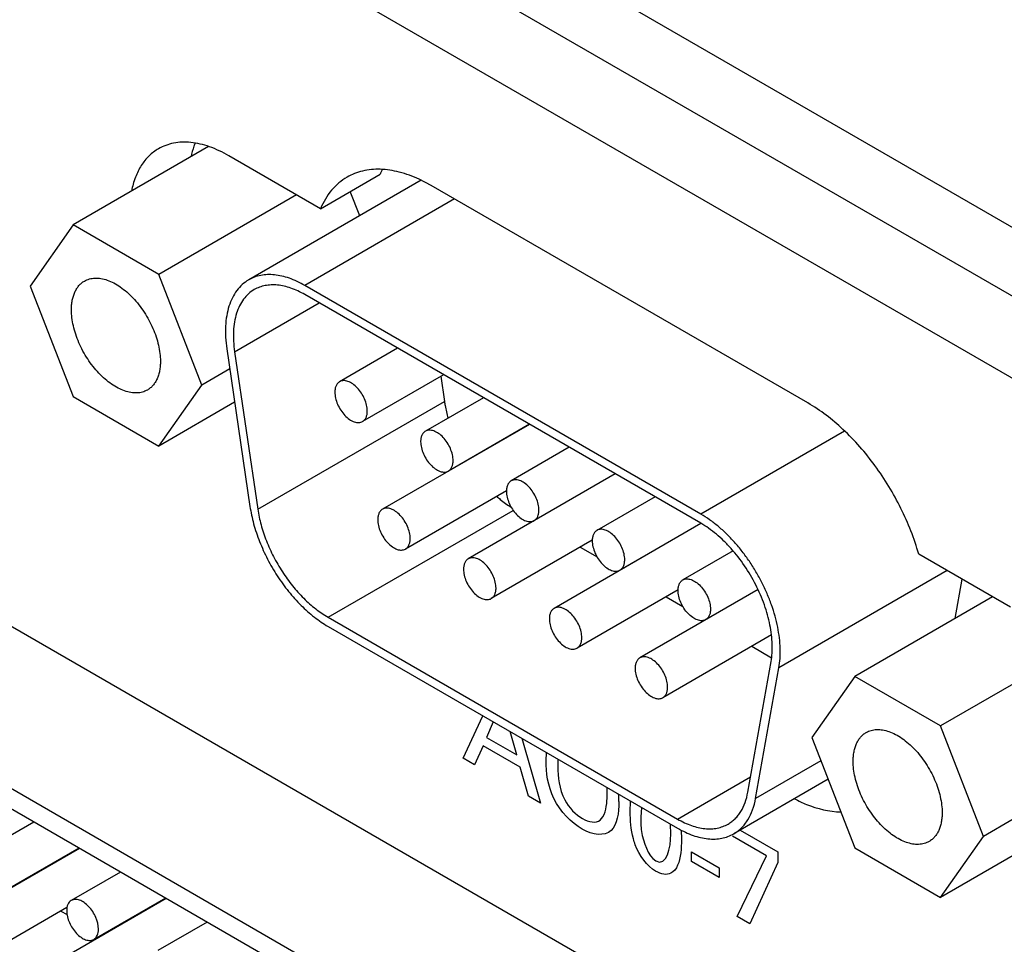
# Model space of a CAD drawing. Header units: inches. Extents: x 0 to 34, y 0 to 22.
# Tile 63 of 78: x 28.116 to 28.554, y 17.285 to 17.696. Entities that reach past the tile are written whole.
import ezdxf

# ---------------------------------------------------------------- set-up
doc = ezdxf.new("R2010")
doc.units = ezdxf.units.IN
doc.header["$LTSCALE"] = 1.87
doc.header["$MEASUREMENT"] = 0
doc.layers.get('0').update_dxf_attribs({"linetype": 'CONTINUOUS'})
doc.layers.add('02___PRT_ALL_AXES', color=7, linetype='CONTINUOUS')

msp = doc.modelspace()

# ---------------------------------------------------------------- linework, layer by layer
at = {"color": 7, "linetype": 'CONTINUOUS'}
for p, q in [((31.0105411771, 16.1876039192), (24.4256092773, 19.9896610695)), ((30.9840246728, 16.1722936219), (24.399092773, 19.9743507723)), ((28.1997917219, 17.6398512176), (28.1997917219, 17.6394357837)), ((28.4192386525, 17.472110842), (28.2430349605, 17.5738486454)), ((28.211752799, 17.5484439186), (28.249393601, 17.570177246)), ((28.211752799, 17.5484439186), (28.2220881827, 17.4783834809)), ((28.303529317, 17.5374993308), (28.3051732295, 17.5263557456)), ((28.2220881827, 17.4783834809), (28.3051732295, 17.5263557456)), ((28.3670224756, 17.2069020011), (27.8978571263, 17.4777921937)), ((28.2533703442, 17.4303058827), (28.3357282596, 17.4778583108)), ((28.3670224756, 17.197920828), (27.8978571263, 17.4688110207)), ((28.3655784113, 17.4614628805), (28.3730749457, 17.4571344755)), ((28.4037621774, 17.4394160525), (28.4112785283, 17.4350762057)), ((28.2533703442, 17.4303058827), (28.4089032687, 17.3405031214)), ((28.4419459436, 17.4173692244), (28.450762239, 17.412278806)), ((28.4401854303, 17.3524568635), (28.450520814, 17.4105822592)), ((28.4089032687, 17.3405031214), (28.4413958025, 17.3592639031)), ((28.12243656, 17.3391416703), (28.1005695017, 17.3265159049)), ((28.1427620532, 17.3274059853), (28.0813008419, 17.2919190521)), ((28.1424355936, 17.327594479), (28.1105699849, 17.3091956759)), ((28.1264695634, 17.3183758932), (28.1262939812, 17.3178975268)), ((28.1218397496, 17.3157026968), (28.1216641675, 17.3152243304)), ((28.1241726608, 17.3166727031), (28.124348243, 17.3171510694)), ((28.1609738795, 17.316890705), (28.1391068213, 17.3042649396)), ((28.1812993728, 17.3051550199), (28.1198381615, 17.2696680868)), ((28.1809729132, 17.3053435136), (28.1491073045, 17.2869447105)), ((28.1371590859, 17.3010765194), (28.0913013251, 17.274598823)), ((28.1344880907, 17.2995343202), (28.1371839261, 17.2979777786)), ((28.1654727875, 17.2963939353), (28.1655887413, 17.2960838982)), ((28.1666976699, 17.2967241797), (28.1666235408, 17.2970583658)), ((28.1687448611, 17.2982831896), (28.1688189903, 17.2979490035)), ((28.1599011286, 17.2931769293), (28.1600411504, 17.2929639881)), ((28.161672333, 17.2937319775), (28.1613702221, 17.2940251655)), ((28.1634915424, 17.2952499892), (28.1637936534, 17.2949568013)), ((28.1995111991, 17.2946397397), (28.1776441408, 17.2820139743)), ((28.152699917, 17.28901904), (28.1530263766, 17.2888305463))]:
    msp.add_line(p, q, dxfattribs=at)
at = {"color": 40, "linetype": 'CONTINUOUS'}
for p, q in [((27.6342010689, 18.0699481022), (28.5749987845, 17.5267432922)), ((28.3134684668, 17.367549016), (28.3222134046, 17.3864744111)), ((28.3269132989, 17.383760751), (28.3239223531, 17.3767561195)), ((28.3373205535, 17.3690201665), (28.3344798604, 17.3793919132)), ((28.3239223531, 17.3767561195), (28.3373205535, 17.3690201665)), ((28.3395719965, 17.3764517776), (28.3479713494, 17.347627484)), ((28.3223495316, 17.3730744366), (28.3185228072, 17.3646307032)), ((28.3387927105, 17.3635803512), (28.3223495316, 17.3730744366)), ((28.3503926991, 17.3664036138), (28.3505726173, 17.370100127)), ((28.3185228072, 17.3646307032), (28.3134684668, 17.367549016)), ((28.3556492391, 17.3671690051), (28.3555477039, 17.3637673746)), ((28.3426243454, 17.3507147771), (28.3387927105, 17.3635803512)), ((28.3775824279, 17.3514405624), (28.3775120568, 17.3545456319)), ((28.3479713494, 17.347627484), (28.3426243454, 17.3507147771)), ((28.387863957, 17.3437464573), (28.3879415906, 17.3485238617)), ((28.3928424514, 17.3456939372), (28.3925730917, 17.3413126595)), ((28.405875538, 17.3337453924), (28.4058023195, 17.3382110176)), ((28.4105756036, 17.3355325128), (28.4106323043, 17.3315080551)), ((28.43674513, 17.3355838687), (28.4535031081, 17.3259080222)), ((28.4485445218, 17.3240672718), (28.4332857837, 17.3328774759)), ((28.4150635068, 17.3259461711), (28.4273823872, 17.3188334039)), ((28.4150635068, 17.3216381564), (28.4150635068, 17.3259461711)), ((28.4273823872, 17.3145253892), (28.4150635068, 17.3216381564)), ((28.435491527, 17.2970944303), (28.4485445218, 17.3240672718)), ((28.4535031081, 17.3259080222), (28.4535031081, 17.3211486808)), ((28.4273823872, 17.3188334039), (28.4273823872, 17.3145253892)), ((28.4535031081, 17.3211486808), (28.4410349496, 17.2938937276)), ((28.4410349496, 17.2938937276), (28.435491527, 17.2970944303))]:
    msp.add_line(p, q, dxfattribs=at)
msp.add_arc((28.3381806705, 17.3483740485), 0.0446048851, 0.0057288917, 4.1045989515, dxfattribs=at)
at = {"color": 7, "linetype": 'CONTINUOUS'}
for points, knots in [([(28.2205338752, 17.576077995), (28.2196223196, 17.5755516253), (28.2178819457, 17.5742831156), (28.2156736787, 17.5718391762), (28.2138815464, 17.5688878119), (28.2125284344, 17.5654793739), (28.2116260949, 17.5616655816), (28.2111845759, 17.5574999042), (28.2112082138, 17.5530429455), (28.2115235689, 17.5499977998), (28.211752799, 17.5484439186)], [0, 0, 0, 0, 0.1028262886, 0.2085708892, 0.3197673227, 0.4383130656, 0.5653625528, 0.7014421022, 0.8465639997, 1, 1, 1, 1]), ([(28.2430349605, 17.5738486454), (28.2420203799, 17.5744344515), (28.2399940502, 17.5754948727), (28.2369034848, 17.5767606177), (28.2338673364, 17.5776456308), (28.2309155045, 17.5781410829), (28.2280749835, 17.5782394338), (28.2253728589, 17.5779386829), (28.2228382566, 17.5772373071), (28.2212716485, 17.5765040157), (28.2205338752, 17.576077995)], [0, 0, 0, 0, 0.1485306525, 0.2895059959, 0.4227461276, 0.5486501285, 0.6680011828, 0.7819437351, 0.8919903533, 1, 1, 1, 1]), ([(28.3051732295, 17.5263557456), (28.3052639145, 17.5257410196), (28.305678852, 17.5232281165), (28.3062605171, 17.5207434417), (28.3067811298, 17.518889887)], [0, 0, 0, 0, 0.243997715, 1, 1, 1, 1]), ([(28.3284257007, 17.4841034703), (28.3289454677, 17.4836468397), (28.3309921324, 17.4819117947), (28.3331651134, 17.4803233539), (28.3348454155, 17.4792548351)], [0, 0, 0, 0, 0.2578555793, 1, 1, 1, 1]), ([(28.2220881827, 17.4783834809), (28.2224351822, 17.4760312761), (28.2234618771, 17.471250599), (28.2258332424, 17.4641760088), (28.2290144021, 17.4571849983), (28.232910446, 17.4504840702), (28.2374079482, 17.4442699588), (28.2423749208, 17.4387238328), (28.2476655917, 17.4340099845), (28.2514567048, 17.4314107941), (28.2533703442, 17.4303058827)], [0, 0, 0, 0, 0.1207844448, 0.2476920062, 0.3783675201, 0.5102851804, 0.6408076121, 0.7673841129, 0.8877471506, 1, 1, 1, 1]), ([(28.450520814, 17.4105822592), (28.4507402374, 17.4118162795), (28.4510408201, 17.4143882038), (28.4510990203, 17.418378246), (28.450775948, 17.4225700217), (28.4498266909, 17.4284638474), (28.4477006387, 17.4360013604), (28.4438743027, 17.4448537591), (28.4389044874, 17.4532662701), (28.4339450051, 17.4596580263), (28.4295963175, 17.4642070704), (28.4262461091, 17.4672382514), (28.4228118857, 17.469888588), (28.4204323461, 17.4714216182), (28.4192386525, 17.472110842)], [0, 0, 0, 0, 0.0518236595, 0.1068130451, 0.1647607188, 0.2254270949, 0.3534185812, 0.4873644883, 0.6231263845, 0.7563876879, 0.8208180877, 0.8831504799, 0.9430077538, 1, 1, 1, 1]), ([(28.4314043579, 17.3382737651), (28.431968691, 17.3385996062), (28.4330618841, 17.3393303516), (28.4345591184, 17.3406390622), (28.4359093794, 17.3421552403), (28.4375322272, 17.3444830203), (28.4391413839, 17.3479062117), (28.4399062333, 17.3508866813), (28.4401854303, 17.3524568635)], [0, 0, 0, 0, 0.1135826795, 0.2284302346, 0.3457280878, 0.4665576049, 0.7220230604, 1, 1, 1, 1]), ([(28.4089032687, 17.3405031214), (28.4099178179, 17.3399173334), (28.4119441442, 17.3388569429), (28.4150347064, 17.337591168), (28.4180708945, 17.336706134), (28.4210227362, 17.3362106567), (28.4238632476, 17.3361123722), (28.4265653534, 17.3364130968), (28.4290999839, 17.3371144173), (28.4306665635, 17.3378477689), (28.4314043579, 17.3382737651)], [0, 0, 0, 0, 0.1485260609, 0.289503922, 0.4227473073, 0.5486511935, 0.6680005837, 0.7819433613, 0.8919895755, 1, 1, 1, 1]), ([(28.1391070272, 17.3042645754), (28.1384322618, 17.3038756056), (28.1372673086, 17.3024168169), (28.137035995, 17.3006424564), (28.137035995, 17.299687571)], [0, 0, 0, 0, 0.4492320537, 1, 1, 1, 1]), ([(28.1511781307, 17.2915220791), (28.1511781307, 17.2933081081), (28.150196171, 17.2970110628), (28.1476531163, 17.3009418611), (28.1449457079, 17.3033438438), (28.1428816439, 17.3044710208), (28.1408613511, 17.3048762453), (28.1396067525, 17.304552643), (28.1391070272, 17.3042645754)], [0, 0, 0, 0, 0.2698461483, 0.5612907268, 0.695439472, 0.8131314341, 0.9128515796, 1, 1, 1, 1]), ([(28.137035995, 17.299687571), (28.137035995, 17.297901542), (28.1380179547, 17.2941985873), (28.1405610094, 17.290267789), (28.1432684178, 17.2878658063), (28.1453324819, 17.2867386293), (28.1473527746, 17.2863334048), (28.1486073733, 17.2866570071), (28.1491070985, 17.2869450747)], [0, 0, 0, 0, 0.2698461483, 0.5612907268, 0.695439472, 0.8131314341, 0.9128515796, 1, 1, 1, 1]), ([(28.1491070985, 17.2869450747), (28.149781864, 17.2873340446), (28.1509468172, 17.2887928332), (28.1511781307, 17.2905671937), (28.1511781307, 17.2915220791)], [0, 0, 0, 0, 0.4492320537, 1, 1, 1, 1])]:
    msp.add_open_spline(points, degree=3, knots=knots, dxfattribs=at)
at = {"color": 40, "linetype": 'CONTINUOUS'}
for points, knots in [([(28.3663900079, 17.3360288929), (28.3618290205, 17.3386623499), (28.3517977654, 17.3489071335), (28.3503926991, 17.3612999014), (28.3503926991, 17.3664036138)], [0, 0, 0, 0, 0.5078442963, 1, 1, 1, 1]), ([(28.3827855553, 17.3483785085), (28.3827855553, 17.3432073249), (28.3813549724, 17.3322482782), (28.3711290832, 17.3332926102), (28.3663900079, 17.3360288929)], [0, 0, 0, 0, 0.4858664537, 1, 1, 1, 1]), ([(28.3743935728, 17.3399653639), (28.3764474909, 17.3416728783), (28.3774258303, 17.3460406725), (28.3775824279, 17.3505471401), (28.3775824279, 17.3514405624)], [0, 0, 0, 0, 0.8072271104, 1, 1, 1, 1]), ([(28.3900697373, 17.3290424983), (28.3897585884, 17.3299391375), (28.3881909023, 17.335066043), (28.387863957, 17.339968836), (28.387863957, 17.3437464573)], [0, 0, 0, 0, 0.1751170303, 1, 1, 1, 1]), ([(28.3925730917, 17.3413126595), (28.3925730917, 17.3392731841), (28.3924472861, 17.3337352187), (28.3957607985, 17.3239433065), (28.3992002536, 17.3219574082)], [0, 0, 0, 0, 0.3392968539, 1, 1, 1, 1]), ([(28.4106323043, 17.3315080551), (28.4106323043, 17.3294249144), (28.4104533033, 17.3233049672), (28.4085927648, 17.3177252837), (28.4059231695, 17.3163758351)], [0, 0, 0, 0, 0.330180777, 1, 1, 1, 1])]:
    msp.add_open_spline(points, degree=3, knots=knots, dxfattribs=at)
for points in [[(28.3555477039, 17.3637673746), (28.3555477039, 17.3592940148), (28.3562559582, 17.353919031), (28.3586889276, 17.3490330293)], [(28.3586889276, 17.3490330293), (28.3604641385, 17.3454599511), (28.3637115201, 17.3423925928), (28.3665437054, 17.3407573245)], [(28.3665437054, 17.3407573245), (28.3693743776, 17.3391229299), (28.372573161, 17.3385135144), (28.3743935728, 17.3399653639)], [(28.3992002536, 17.3219574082), (28.4042343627, 17.3190507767), (28.405875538, 17.3279326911), (28.405875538, 17.3337453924)], [(28.3991472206, 17.3172842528), (28.3955841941, 17.3193414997), (28.3916427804, 17.3244428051), (28.3900697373, 17.3290424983)], [(28.4059231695, 17.3163758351), (28.4041580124, 17.3154844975), (28.401566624, 17.3158873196), (28.3991472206, 17.3172842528)]]:
    msp.add_open_spline(points, degree=3, dxfattribs=at)
at = {"layer": '02___PRT_ALL_AXES', "color": 7, "linetype": 'CONTINUOUS'}
for p, q in [((28.2002284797, 17.6396879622), (28.1398706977, 17.6048381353)), ((28.2499776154, 17.6120981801), (28.2091608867, 17.6356652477)), ((28.2947926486, 17.6247276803), (28.2180337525, 17.5804080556)), ((28.2499776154, 17.6120981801), (28.2764941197, 17.6274084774)), ((28.2993170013, 17.6223925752), (28.2939575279, 17.6251714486)), ((28.267436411, 17.6089325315), (28.2632375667, 17.6197543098)), ((28.4669013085, 17.5256314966), (28.2993170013, 17.6223925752)), ((28.2393823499, 17.6182157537), (28.1780419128, 17.5827985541)), ((28.3096783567, 17.6164100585), (28.2430349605, 17.5779309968)), ((28.1398706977, 17.6048381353), (28.1207850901, 17.5776879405)), ((28.1780419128, 17.5827985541), (28.1398706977, 17.6048381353)), ((28.1971275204, 17.5336087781), (28.1780419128, 17.5827985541)), ((28.1207850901, 17.5776879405), (28.1398706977, 17.5284981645)), ((28.4192386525, 17.4761931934), (28.2430349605, 17.5779309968)), ((28.2082770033, 17.5497035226), (28.218612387, 17.4796430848)), ((28.284320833, 17.5500107), (28.2584979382, 17.5351008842)), ((28.2095898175, 17.5408043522), (28.1971275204, 17.5336087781)), ((28.3047595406, 17.5382096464), (28.2687182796, 17.517399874)), ((28.1780419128, 17.5064585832), (28.1971275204, 17.5336087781)), ((28.4308388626, 17.2423183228), (27.9323285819, 17.530151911)), ((28.1398706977, 17.5284981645), (28.1780419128, 17.5064585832)), ((28.3225045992, 17.527963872), (28.2966817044, 17.5130540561)), ((28.211782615, 17.5259400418), (28.1780419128, 17.5064585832)), ((28.3430068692, 17.5161261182), (28.2775898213, 17.4783551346)), ((28.3429433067, 17.5161628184), (28.3069020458, 17.495353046)), ((28.4832598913, 17.5131582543), (28.4192386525, 17.4761931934)), ((28.3606883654, 17.5059170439), (28.3348654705, 17.4910072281)), ((28.3811906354, 17.4940792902), (28.3157735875, 17.4563083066)), ((28.3811270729, 17.4941159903), (28.3450858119, 17.473306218)), ((28.3327631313, 17.4866094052), (28.2878101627, 17.4606541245)), ((28.3988721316, 17.4838702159), (28.3730492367, 17.4689604)), ((28.4193065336, 17.471993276), (28.3539573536, 17.4342614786)), ((28.4192747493, 17.4720483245), (28.3832695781, 17.4512593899)), ((28.3709468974, 17.4645625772), (28.3259939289, 17.4386072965)), ((28.4336244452, 17.4598191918), (28.4112429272, 17.4468963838)), ((28.5570574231, 17.4347941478), (28.5162406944, 17.4583612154)), ((28.5288787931, 17.4510641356), (28.4539966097, 17.4078281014)), ((28.5324527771, 17.429767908), (28.5355541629, 17.4472098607)), ((28.4091455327, 17.4425243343), (28.364177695, 17.4165604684)), ((28.4447423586, 17.4425859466), (28.3921411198, 17.4122146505)), ((28.4447072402, 17.4426619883), (28.42144342, 17.4292297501)), ((28.549107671, 17.439384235), (28.487767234, 17.4039670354)), ((28.2533703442, 17.4262235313), (28.4089032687, 17.33642077)), ((28.4507283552, 17.4224400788), (28.4023614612, 17.3945136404)), ((28.5804873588, 17.413423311), (28.5259384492, 17.3819274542)), ((28.443661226, 17.3497027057), (28.4539966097, 17.4078281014)), ((28.487767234, 17.4039670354), (28.4686816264, 17.3768168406)), ((28.5259384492, 17.3819274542), (28.487767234, 17.4039670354)), ((28.5450240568, 17.3327376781), (28.5259384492, 17.3819274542)), ((28.4686816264, 17.3768168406), (28.487767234, 17.3276270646)), ((28.472697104, 17.3664676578), (28.443661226, 17.3497027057)), ((28.4759067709, 17.3581953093), (28.4339044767, 17.3339437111)), ((28.558318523, 17.3404137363), (28.5450240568, 17.3327376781)), ((28.5259384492, 17.3055874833), (28.5450240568, 17.3327376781)), ((28.487767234, 17.3276270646), (28.5259384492, 17.3055874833)), ((28.558318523, 17.3242833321), (28.5259384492, 17.3055874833))]:
    msp.add_line(p, q, dxfattribs=at)
msp.add_arc((28.3096513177, 17.6133276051), 0.0360231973, 153.20913265, 156.9905174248, dxfattribs=at)
for points, knots in [([(28.2091608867, 17.6356652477), (28.206421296, 17.6372470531), (28.2009632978, 17.639837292), (28.1925791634, 17.6418724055), (28.1847069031, 17.6416714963), (28.1799704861, 17.6399510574), (28.1779105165, 17.638759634)], [0, 0, 0, 0, 0.2893967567, 0.5491169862, 0.7823024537, 1, 1, 1, 1]), ([(28.1779105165, 17.638759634), (28.1763890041, 17.6378796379), (28.1735027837, 17.6356780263), (28.1700116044, 17.6313103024), (28.1673945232, 17.6259685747), (28.1662927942, 17.6220161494), (28.1658776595, 17.6199337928)], [0, 0, 0, 0, 0.2292588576, 0.4677301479, 0.7230459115, 1, 1, 1, 1]), ([(28.1941417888, 17.6413550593), (28.193957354, 17.6408754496), (28.1932424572, 17.6388790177), (28.1927082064, 17.6368193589), (28.1923941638, 17.6352440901)], [0, 0, 0, 0, 0.2423686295, 1, 1, 1, 1]), ([(28.2939575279, 17.6251714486), (28.2910903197, 17.6264894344), (28.2854144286, 17.6285896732), (28.2768170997, 17.6299322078), (28.2687981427, 17.629236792), (28.2639656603, 17.6273486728), (28.2618153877, 17.6261078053)], [0, 0, 0, 0, 0.2838870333, 0.5411063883, 0.7766575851, 1, 1, 1, 1]), ([(28.2618153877, 17.6261078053), (28.2592291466, 17.6246153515), (28.2544101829, 17.6204915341), (28.251233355, 17.615052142), (28.2499776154, 17.6120981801)], [0, 0, 0, 0, 0.4819380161, 1, 1, 1, 1]), ([(28.144955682, 17.5798965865), (28.1456460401, 17.5802950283), (28.1471675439, 17.5809278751), (28.1496794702, 17.5812954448), (28.152376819, 17.58109745), (28.1551997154, 17.5803470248), (28.1580928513, 17.5790684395), (28.1609987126, 17.5772908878), (28.1638578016, 17.5750521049), (28.1666114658, 17.572400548), (28.1692013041, 17.5693912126), (28.1723675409, 17.5649811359), (28.1749701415, 17.5601715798), (28.176897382, 17.5551506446), (28.1779506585, 17.5514182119), (28.1785973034, 17.5477763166), (28.1787552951, 17.5453777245), (28.1787552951, 17.5442166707)], [0, 0, 0, 0, 0.0428189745, 0.0874063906, 0.1351935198, 0.1871111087, 0.2435648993, 0.3045306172, 0.3696394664, 0.4382565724, 0.5095661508, 0.5826116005, 0.7296337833, 0.8016254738, 0.8712332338, 0.9376290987, 1, 1, 1, 1]), ([(28.2180338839, 17.5804078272), (28.2170210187, 17.5798230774), (28.2150869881, 17.5784139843), (28.2126336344, 17.5756981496), (28.2106425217, 17.5724188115), (28.2091387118, 17.5686319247), (28.2081363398, 17.5643943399), (28.2076454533, 17.5597654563), (28.2076723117, 17.5548131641), (28.2080223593, 17.5514296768), (28.2082770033, 17.5497035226)], [0, 0, 0, 0, 0.102823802, 0.2085705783, 0.3197700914, 0.4383125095, 0.5653515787, 0.70144391, 0.8465975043, 1, 1, 1, 1]), ([(28.2430349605, 17.5779309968), (28.2419079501, 17.5785817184), (28.2396565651, 17.5797596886), (28.2362226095, 17.5811661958), (28.2328487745, 17.5821499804), (28.2295687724, 17.582700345), (28.2264127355, 17.5828098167), (28.2234106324, 17.5824748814), (28.2205940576, 17.5816966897), (28.218853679, 17.5808811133), (28.2180338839, 17.5804078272)], [0, 0, 0, 0, 0.1484913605, 0.2894827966, 0.4227543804, 0.548660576, 0.6679993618, 0.7819376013, 0.891989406, 1, 1, 1, 1]), ([(28.1391573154, 17.5670800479), (28.1391573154, 17.5678084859), (28.1392165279, 17.5692297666), (28.1394959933, 17.5712886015), (28.1399631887, 17.5732003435), (28.1406149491, 17.574944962), (28.141445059, 17.5765061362), (28.1424483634, 17.5778677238), (28.1436140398, 17.579015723), (28.1444966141, 17.5796316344), (28.144955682, 17.5798965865)], [0, 0, 0, 0, 0.1484457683, 0.2894424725, 0.4227515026, 0.5486666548, 0.6680005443, 0.7819273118, 0.8919849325, 1, 1, 1, 1]), ([(28.1729569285, 17.5314001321), (28.1722665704, 17.5310016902), (28.1707450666, 17.5303688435), (28.1682331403, 17.5300012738), (28.1655357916, 17.5301992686), (28.1627128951, 17.5309496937), (28.1598197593, 17.532228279), (28.1569138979, 17.5340058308), (28.1540548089, 17.5362446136), (28.1513011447, 17.5388961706), (28.1487113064, 17.541905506), (28.1455450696, 17.5463155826), (28.1429424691, 17.5511251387), (28.1410152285, 17.556146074), (28.139961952, 17.5598785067), (28.1393153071, 17.563520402), (28.1391573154, 17.5659189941), (28.1391573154, 17.5670800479)], [0, 0, 0, 0, 0.0428189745, 0.0874063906, 0.1351935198, 0.1871111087, 0.2435648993, 0.3045306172, 0.3696394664, 0.4382565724, 0.5095661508, 0.5826116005, 0.7296337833, 0.8016254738, 0.8712332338, 0.9376290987, 1, 1, 1, 1]), ([(28.1787552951, 17.5442166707), (28.1787552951, 17.5434882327), (28.1786960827, 17.542066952), (28.1784166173, 17.5400081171), (28.1779494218, 17.5380963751), (28.1772976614, 17.5363517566), (28.1764675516, 17.5347905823), (28.1754642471, 17.5334289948), (28.1742985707, 17.5322809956), (28.1734159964, 17.5316650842), (28.1729569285, 17.5314001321)], [0, 0, 0, 0, 0.1484457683, 0.2894424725, 0.4227515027, 0.5486666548, 0.6680005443, 0.7819273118, 0.8919849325, 1, 1, 1, 1]), ([(28.2584981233, 17.5351005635), (28.2583305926, 17.5350038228), (28.258008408, 17.5347792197), (28.2574304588, 17.5342111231), (28.2568578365, 17.5332777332), (28.2564608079, 17.531925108), (28.2563815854, 17.5309403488), (28.2563815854, 17.5304228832)], [0, 0, 0, 0, 0.108163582, 0.218334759, 0.4513028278, 0.7106790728, 1, 1, 1, 1]), ([(28.2708346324, 17.522077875), (28.2708346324, 17.5225013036), (28.2707766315, 17.5233766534), (28.2704555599, 17.5251871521), (28.2696778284, 17.5274859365), (28.2682725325, 17.5300827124), (28.2664865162, 17.5323690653), (28.2644660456, 17.5341584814), (28.2626372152, 17.5351580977), (28.2612067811, 17.535539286), (28.2602222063, 17.5356111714), (28.2593052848, 17.5354774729), (28.2587500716, 17.5352460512), (28.2584981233, 17.5351005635)], [0, 0, 0, 0, 0.0623657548, 0.1288424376, 0.2704224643, 0.4175434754, 0.5618645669, 0.6955078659, 0.8127480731, 0.864705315, 0.9125260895, 0.957148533, 1, 1, 1, 1]), ([(28.2563815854, 17.5304228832), (28.2563815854, 17.5299994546), (28.2564395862, 17.5291241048), (28.2567606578, 17.5273136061), (28.2575383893, 17.5250148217), (28.2589436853, 17.5224180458), (28.2607297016, 17.5201316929), (28.2627501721, 17.5183422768), (28.2645790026, 17.5173426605), (28.2660094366, 17.5169614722), (28.2669940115, 17.5168895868), (28.2679109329, 17.5170232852), (28.2684661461, 17.517254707), (28.2687180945, 17.5174001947)], [0, 0, 0, 0, 0.0623657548, 0.1288424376, 0.2704224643, 0.4175434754, 0.5618645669, 0.6955078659, 0.8127480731, 0.864705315, 0.9125260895, 0.957148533, 1, 1, 1, 1]), ([(28.5162406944, 17.4583612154), (28.5142453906, 17.4653590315), (28.5088157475, 17.479138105), (28.4974148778, 17.4979346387), (28.4834712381, 17.513929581), (28.4725386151, 17.5223765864), (28.4669013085, 17.5256314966)], [0, 0, 0, 0, 0.2562887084, 0.5183169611, 0.7707328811, 1, 1, 1, 1]), ([(28.2687180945, 17.5174001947), (28.2688856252, 17.5174969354), (28.2692078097, 17.5177215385), (28.2697857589, 17.5182896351), (28.2703583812, 17.519223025), (28.2707554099, 17.5205756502), (28.2708346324, 17.5215604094), (28.2708346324, 17.522077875)], [0, 0, 0, 0, 0.108163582, 0.218334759, 0.4513028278, 0.7106790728, 1, 1, 1, 1]), ([(28.2966818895, 17.5130537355), (28.2965143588, 17.5129569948), (28.2961921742, 17.5127323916), (28.295614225, 17.5121642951), (28.2950416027, 17.5112309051), (28.2946445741, 17.5098782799), (28.2945653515, 17.5088935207), (28.2945653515, 17.5083760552)], [0, 0, 0, 0, 0.108163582, 0.218334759, 0.4513028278, 0.7106790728, 1, 1, 1, 1]), ([(28.3090183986, 17.5000310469), (28.3090183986, 17.5004544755), (28.3089603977, 17.5013298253), (28.3086393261, 17.5031403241), (28.3078615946, 17.5054391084), (28.3064562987, 17.5080358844), (28.3046702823, 17.5103222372), (28.3026498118, 17.5121116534), (28.3008209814, 17.5131112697), (28.2993905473, 17.513492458), (28.2984059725, 17.5135643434), (28.297489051, 17.5134306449), (28.2969338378, 17.5131992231), (28.2966818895, 17.5130537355)], [0, 0, 0, 0, 0.0623657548, 0.1288424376, 0.2704224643, 0.4175434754, 0.5618645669, 0.6955078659, 0.8127480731, 0.864705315, 0.9125260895, 0.957148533, 1, 1, 1, 1]), ([(28.2945653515, 17.5083760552), (28.2945653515, 17.5079526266), (28.2946233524, 17.5070772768), (28.294944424, 17.505266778), (28.2957221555, 17.5029679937), (28.2971274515, 17.5003712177), (28.2989134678, 17.4980848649), (28.3009339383, 17.4962954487), (28.3027627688, 17.4952958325), (28.3041932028, 17.4949146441), (28.3051777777, 17.4948427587), (28.3060946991, 17.4949764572), (28.3066499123, 17.495207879), (28.3069018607, 17.4953533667)], [0, 0, 0, 0, 0.0623657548, 0.1288424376, 0.2704224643, 0.4175434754, 0.5618645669, 0.6955078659, 0.8127480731, 0.864705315, 0.9125260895, 0.957148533, 1, 1, 1, 1]), ([(28.3069018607, 17.4953533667), (28.3070693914, 17.4954501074), (28.3073915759, 17.4956747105), (28.3079695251, 17.4962428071), (28.3085421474, 17.497176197), (28.3089391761, 17.4985288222), (28.3090183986, 17.4995135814), (28.3090183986, 17.5000310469)], [0, 0, 0, 0, 0.108163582, 0.218334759, 0.4513028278, 0.7106790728, 1, 1, 1, 1]), ([(28.3348656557, 17.4910069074), (28.3346981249, 17.4909101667), (28.3343759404, 17.4906855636), (28.3337979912, 17.490117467), (28.3332253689, 17.4891840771), (28.3328283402, 17.4878314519), (28.3327491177, 17.4868466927), (28.3327491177, 17.4863292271)], [0, 0, 0, 0, 0.108163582, 0.218334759, 0.4513028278, 0.7106790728, 1, 1, 1, 1]), ([(28.3472021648, 17.4779842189), (28.3472021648, 17.4784076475), (28.3471441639, 17.4792829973), (28.3468230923, 17.481093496), (28.3460453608, 17.4833922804), (28.3446400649, 17.4859890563), (28.3428540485, 17.4882754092), (28.340833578, 17.4900648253), (28.3390047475, 17.4910644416), (28.3375743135, 17.4914456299), (28.3365897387, 17.4915175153), (28.3356728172, 17.4913838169), (28.335117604, 17.4911523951), (28.3348656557, 17.4910069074)], [0, 0, 0, 0, 0.0623657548, 0.1288424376, 0.2704224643, 0.4175434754, 0.5618645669, 0.6955078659, 0.8127480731, 0.864705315, 0.9125260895, 0.957148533, 1, 1, 1, 1]), ([(28.3327491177, 17.4863292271), (28.3327491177, 17.4859057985), (28.3328071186, 17.4850304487), (28.3331281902, 17.48321995), (28.3339059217, 17.4809211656), (28.3353112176, 17.4783243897), (28.337097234, 17.4760380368), (28.3391177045, 17.4742486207), (28.3409465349, 17.4732490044), (28.342376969, 17.4728678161), (28.3433615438, 17.4727959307), (28.3442784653, 17.4729296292), (28.3448336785, 17.4731610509), (28.3450856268, 17.4733065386)], [0, 0, 0, 0, 0.0623657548, 0.1288424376, 0.2704224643, 0.4175434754, 0.5618645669, 0.6955078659, 0.8127480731, 0.864705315, 0.9125260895, 0.957148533, 1, 1, 1, 1]), ([(28.218612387, 17.4796430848), (28.218997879, 17.4770299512), (28.2201391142, 17.4717179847), (28.2227733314, 17.4638572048), (28.2263083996, 17.4560891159), (28.2306369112, 17.4486436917), (28.2356345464, 17.441739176), (28.2411526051, 17.4355772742), (28.2461347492, 17.4311385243), (28.250247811, 17.4281356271), (28.2523283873, 17.4268251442), (28.2533703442, 17.4262235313)], [0, 0, 0, 0, 0.1207567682, 0.2476854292, 0.3783393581, 0.5102513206, 0.640767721, 0.7673234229, 0.8877057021, 0.9449951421, 1, 1, 1, 1]), ([(28.2775900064, 17.478354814), (28.2774224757, 17.4782580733), (28.2771002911, 17.4780334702), (28.2765223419, 17.4774653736), (28.2759497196, 17.4765319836), (28.275552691, 17.4751793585), (28.2754734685, 17.4741945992), (28.2754734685, 17.4736771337)], [0, 0, 0, 0, 0.108163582, 0.218334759, 0.4513028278, 0.7106790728, 1, 1, 1, 1]), ([(28.2899265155, 17.4653321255), (28.2899265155, 17.4657555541), (28.2898685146, 17.4666309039), (28.289547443, 17.4684414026), (28.2887697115, 17.470740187), (28.2873644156, 17.4733369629), (28.2855783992, 17.4756233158), (28.2835579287, 17.4774127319), (28.2817290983, 17.4784123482), (28.2802986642, 17.4787935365), (28.2793140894, 17.4788654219), (28.2783971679, 17.4787317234), (28.2778419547, 17.4785003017), (28.2775900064, 17.478354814)], [0, 0, 0, 0, 0.0623657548, 0.1288424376, 0.2704224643, 0.4175434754, 0.5618645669, 0.6955078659, 0.8127480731, 0.864705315, 0.9125260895, 0.957148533, 1, 1, 1, 1]), ([(28.3450856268, 17.4733065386), (28.3452531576, 17.4734032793), (28.3455753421, 17.4736278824), (28.3461532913, 17.474195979), (28.3467259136, 17.4751293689), (28.3471229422, 17.4764819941), (28.3472021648, 17.4774667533), (28.3472021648, 17.4779842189)], [0, 0, 0, 0, 0.108163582, 0.218334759, 0.4513028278, 0.7106790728, 1, 1, 1, 1]), ([(28.4539966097, 17.4078281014), (28.4542403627, 17.4091989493), (28.4545740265, 17.412056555), (28.4546391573, 17.416490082), (28.4542799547, 17.4211477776), (28.4535035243, 17.425972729), (28.4523178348, 17.4309086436), (28.4507390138, 17.4358980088), (28.4487835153, 17.4408805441), (28.4464767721, 17.4457976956), (28.443844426, 17.450590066), (28.4409195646, 17.4552015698), (28.4377352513, 17.4595759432), (28.434331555, 17.4636623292), (28.430747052, 17.4674111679), (28.4270245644, 17.4707794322), (28.4232083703, 17.4737240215), (28.4205646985, 17.475427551), (28.4192386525, 17.4761931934)], [0, 0, 0, 0, 0.0517977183, 0.1067778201, 0.1647172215, 0.2253621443, 0.2883954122, 0.3533957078, 0.4198919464, 0.4873740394, 0.5553124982, 0.6231651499, 0.6903902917, 0.7564575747, 0.8208654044, 0.8831889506, 0.9430364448, 1, 1, 1, 1]), ([(28.2754734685, 17.4736771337), (28.2754734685, 17.4732537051), (28.2755314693, 17.4723783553), (28.2758525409, 17.4705678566), (28.2766302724, 17.4682690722), (28.2780355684, 17.4656722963), (28.2798215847, 17.4633859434), (28.2818420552, 17.4615965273), (28.2836708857, 17.460596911), (28.2851013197, 17.4602157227), (28.2860858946, 17.4601438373), (28.287002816, 17.4602775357), (28.2875580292, 17.4605089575), (28.2878099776, 17.4606544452)], [0, 0, 0, 0, 0.0623657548, 0.1288424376, 0.2704224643, 0.4175434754, 0.5618645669, 0.6955078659, 0.8127480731, 0.864705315, 0.9125260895, 0.957148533, 1, 1, 1, 1]), ([(28.3730494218, 17.4689600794), (28.3728818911, 17.4688633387), (28.3725597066, 17.4686387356), (28.3719817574, 17.468070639), (28.3714091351, 17.4671372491), (28.3710121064, 17.4657846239), (28.3709328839, 17.4647998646), (28.3709328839, 17.4642823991)], [0, 0, 0, 0, 0.108163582, 0.218334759, 0.4513028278, 0.7106790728, 1, 1, 1, 1]), ([(28.3853859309, 17.4559373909), (28.3853859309, 17.4563608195), (28.3853279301, 17.4572361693), (28.3850068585, 17.459046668), (28.384229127, 17.4613454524), (28.382823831, 17.4639422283), (28.3810378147, 17.4662285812), (28.3790173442, 17.4680179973), (28.3771885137, 17.4690176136), (28.3757580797, 17.4693988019), (28.3747735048, 17.4694706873), (28.3738565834, 17.4693369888), (28.3733013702, 17.4691055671), (28.3730494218, 17.4689600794)], [0, 0, 0, 0, 0.0623657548, 0.1288424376, 0.2704224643, 0.4175434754, 0.5618645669, 0.6955078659, 0.8127480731, 0.864705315, 0.9125260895, 0.957148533, 1, 1, 1, 1]), ([(28.2878099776, 17.4606544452), (28.2879775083, 17.4607511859), (28.2882996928, 17.460975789), (28.288877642, 17.4615438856), (28.2894502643, 17.4624772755), (28.289847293, 17.4638299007), (28.2899265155, 17.4648146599), (28.2899265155, 17.4653321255)], [0, 0, 0, 0, 0.108163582, 0.218334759, 0.4513028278, 0.7106790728, 1, 1, 1, 1]), ([(28.3709328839, 17.4642823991), (28.3709328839, 17.4638589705), (28.3709908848, 17.4629836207), (28.3713119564, 17.461173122), (28.3720896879, 17.4588743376), (28.3734949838, 17.4562775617), (28.3752810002, 17.4539912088), (28.3773014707, 17.4522017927), (28.3791303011, 17.4512021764), (28.3805607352, 17.4508209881), (28.38154531, 17.4507491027), (28.3824622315, 17.4508828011), (28.3830174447, 17.4511142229), (28.383269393, 17.4512597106)], [0, 0, 0, 0, 0.0623657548, 0.1288424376, 0.2704224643, 0.4175434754, 0.5618645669, 0.6955078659, 0.8127480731, 0.864705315, 0.9125260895, 0.957148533, 1, 1, 1, 1]), ([(28.3157737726, 17.4563079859), (28.3156062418, 17.4562112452), (28.3152840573, 17.4559866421), (28.3147061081, 17.4554185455), (28.3141334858, 17.4544851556), (28.3137364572, 17.4531325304), (28.3136572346, 17.4521477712), (28.3136572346, 17.4516303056)], [0, 0, 0, 0, 0.108163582, 0.218334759, 0.4513028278, 0.7106790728, 1, 1, 1, 1]), ([(28.3281102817, 17.4432852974), (28.3281102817, 17.443708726), (28.3280522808, 17.4445840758), (28.3277312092, 17.4463945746), (28.3269534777, 17.4486933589), (28.3255481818, 17.4512901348), (28.3237621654, 17.4535764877), (28.3217416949, 17.4553659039), (28.3199128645, 17.4563655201), (28.3184824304, 17.4567467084), (28.3174978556, 17.4568185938), (28.3165809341, 17.4566848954), (28.3160257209, 17.4564534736), (28.3157737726, 17.4563079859)], [0, 0, 0, 0, 0.0623657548, 0.1288424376, 0.2704224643, 0.4175434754, 0.5618645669, 0.6955078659, 0.8127480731, 0.864705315, 0.9125260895, 0.957148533, 1, 1, 1, 1]), ([(28.383269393, 17.4512597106), (28.3834369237, 17.4513564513), (28.3837591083, 17.4515810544), (28.3843370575, 17.452149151), (28.3849096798, 17.4530825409), (28.3853067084, 17.4544351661), (28.3853859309, 17.4554199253), (28.3853859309, 17.4559373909)], [0, 0, 0, 0, 0.108163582, 0.218334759, 0.4513028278, 0.7106790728, 1, 1, 1, 1]), ([(28.3136572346, 17.4516303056), (28.3136572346, 17.4512068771), (28.3137152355, 17.4503315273), (28.3140363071, 17.4485210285), (28.3148140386, 17.4462222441), (28.3162193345, 17.4436254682), (28.3180053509, 17.4413391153), (28.3200258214, 17.4395496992), (28.3218546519, 17.4385500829), (28.3232850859, 17.4381688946), (28.3242696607, 17.4380970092), (28.3251865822, 17.4382307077), (28.3257417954, 17.4384621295), (28.3259937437, 17.4386076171)], [0, 0, 0, 0, 0.0623657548, 0.1288424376, 0.2704224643, 0.4175434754, 0.5618645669, 0.6955078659, 0.8127480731, 0.864705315, 0.9125260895, 0.957148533, 1, 1, 1, 1]), ([(28.4091306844, 17.4422274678), (28.4091306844, 17.4427439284), (28.4092097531, 17.4437267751), (28.4096060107, 17.4450767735), (28.4101775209, 17.4460083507), (28.4107543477, 17.446575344), (28.4110759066, 17.4467995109), (28.4112431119, 17.4468960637)], [0, 0, 0, 0, 0.2893209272, 0.5486971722, 0.781665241, 0.891836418, 1, 1, 1, 1]), ([(28.4112431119, 17.4468960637), (28.411494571, 17.4470412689), (28.4120487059, 17.4472722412), (28.4129638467, 17.44740568), (28.4139465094, 17.4473339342), (28.4153741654, 17.4469534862), (28.4171994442, 17.4459558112), (28.4192159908, 17.4441698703), (28.4209985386, 17.4418879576), (28.4224011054, 17.4392962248), (28.4231773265, 17.4370019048), (28.4234977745, 17.4351949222), (28.4235556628, 17.4343212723), (28.4235556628, 17.4338986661)], [0, 0, 0, 0, 0.042851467, 0.0874739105, 0.135294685, 0.1872519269, 0.3044921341, 0.4381354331, 0.5824565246, 0.7295775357, 0.8711575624, 0.9376342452, 1, 1, 1, 1]), ([(28.3259937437, 17.4386076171), (28.3261612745, 17.4387043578), (28.326483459, 17.4389289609), (28.3270614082, 17.4394970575), (28.3276340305, 17.4404304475), (28.3280310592, 17.4417830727), (28.3281102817, 17.4427678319), (28.3281102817, 17.4432852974)], [0, 0, 0, 0, 0.108163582, 0.218334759, 0.4513028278, 0.7106790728, 1, 1, 1, 1]), ([(28.4214432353, 17.4292300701), (28.4211917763, 17.429084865), (28.4206376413, 17.4288538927), (28.4197225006, 17.4287204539), (28.4187398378, 17.4287921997), (28.4173121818, 17.4291726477), (28.415486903, 17.4301703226), (28.4134703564, 17.4319562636), (28.4116878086, 17.4342381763), (28.4102852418, 17.4368299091), (28.4095090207, 17.4391242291), (28.4091885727, 17.4409312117), (28.4091306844, 17.4418048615), (28.4091306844, 17.4422274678)], [0, 0, 0, 0, 0.042851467, 0.0874739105, 0.135294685, 0.1872519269, 0.3044921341, 0.4381354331, 0.5824565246, 0.7295775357, 0.8711575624, 0.9376342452, 1, 1, 1, 1]), ([(28.3539575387, 17.4342611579), (28.353790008, 17.4341644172), (28.3534678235, 17.4339398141), (28.3528898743, 17.4333717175), (28.352317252, 17.4324383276), (28.3519202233, 17.4310857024), (28.3518410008, 17.4301009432), (28.3518410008, 17.4295834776)], [0, 0, 0, 0, 0.108163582, 0.218334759, 0.4513028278, 0.7106790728, 1, 1, 1, 1]), ([(28.3662940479, 17.4212384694), (28.3662940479, 17.421661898), (28.366236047, 17.4225372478), (28.3659149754, 17.4243477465), (28.3651372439, 17.4266465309), (28.3637319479, 17.4292433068), (28.3619459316, 17.4315296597), (28.3599254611, 17.4333190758), (28.3580966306, 17.4343186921), (28.3566661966, 17.4346998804), (28.3556816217, 17.4347717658), (28.3547647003, 17.4346380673), (28.3542094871, 17.4344066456), (28.3539575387, 17.4342611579)], [0, 0, 0, 0, 0.0623657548, 0.1288424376, 0.2704224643, 0.4175434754, 0.5618645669, 0.6955078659, 0.8127480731, 0.864705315, 0.9125260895, 0.957148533, 1, 1, 1, 1]), ([(28.4235556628, 17.4338986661), (28.4235556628, 17.4333822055), (28.4234765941, 17.4323993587), (28.4230803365, 17.4310493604), (28.4225088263, 17.4301177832), (28.4219319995, 17.4295507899), (28.4216104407, 17.429326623), (28.4214432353, 17.4292300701)], [0, 0, 0, 0, 0.2893209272, 0.5486971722, 0.781665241, 0.891836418, 1, 1, 1, 1]), ([(28.3518410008, 17.4295834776), (28.3518410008, 17.429160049), (28.3518990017, 17.4282846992), (28.3522200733, 17.4264742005), (28.3529978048, 17.4241754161), (28.3544031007, 17.4215786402), (28.3561891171, 17.4192922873), (28.3582095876, 17.4175028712), (28.360038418, 17.4165032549), (28.3614688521, 17.4161220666), (28.3624534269, 17.4160501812), (28.3633703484, 17.4161838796), (28.3639255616, 17.4164153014), (28.3641775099, 17.4165607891)], [0, 0, 0, 0, 0.0623657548, 0.1288424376, 0.2704224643, 0.4175434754, 0.5618645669, 0.6955078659, 0.8127480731, 0.864705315, 0.9125260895, 0.957148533, 1, 1, 1, 1]), ([(28.3641775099, 17.4165607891), (28.3643450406, 17.4166575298), (28.3646672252, 17.4168821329), (28.3652451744, 17.4174502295), (28.3658177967, 17.4183836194), (28.3662148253, 17.4197362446), (28.3662940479, 17.4207210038), (28.3662940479, 17.4212384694)], [0, 0, 0, 0, 0.108163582, 0.218334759, 0.4513028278, 0.7106790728, 1, 1, 1, 1]), ([(28.3921413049, 17.4122143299), (28.3919737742, 17.4121175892), (28.3916515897, 17.411892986), (28.3910736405, 17.4113248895), (28.3905010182, 17.4103914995), (28.3901039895, 17.4090388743), (28.390024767, 17.4080541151), (28.390024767, 17.4075366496)], [0, 0, 0, 0, 0.108163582, 0.218334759, 0.4513028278, 0.7106790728, 1, 1, 1, 1]), ([(28.404477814, 17.3991916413), (28.404477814, 17.3996150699), (28.4044198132, 17.4004904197), (28.4040987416, 17.4023009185), (28.4033210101, 17.4045997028), (28.4019157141, 17.4071964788), (28.4001296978, 17.4094828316), (28.3981092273, 17.4112722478), (28.3962803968, 17.4122718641), (28.3948499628, 17.4126530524), (28.3938653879, 17.4127249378), (28.3929484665, 17.4125912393), (28.3923932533, 17.4123598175), (28.3921413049, 17.4122143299)], [0, 0, 0, 0, 0.0623657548, 0.1288424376, 0.2704224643, 0.4175434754, 0.5618645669, 0.6955078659, 0.8127480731, 0.864705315, 0.9125260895, 0.957148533, 1, 1, 1, 1]), ([(28.390024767, 17.4075366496), (28.390024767, 17.407113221), (28.3900827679, 17.4062378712), (28.3904038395, 17.4044273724), (28.391181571, 17.4021285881), (28.3925868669, 17.3995318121), (28.3943728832, 17.3972454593), (28.3963933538, 17.3954560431), (28.3982221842, 17.3944564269), (28.3996526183, 17.3940752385), (28.4006371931, 17.3940033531), (28.4015541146, 17.3941370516), (28.4021093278, 17.3943684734), (28.4023612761, 17.3945139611)], [0, 0, 0, 0, 0.0623657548, 0.1288424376, 0.2704224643, 0.4175434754, 0.5618645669, 0.6955078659, 0.8127480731, 0.864705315, 0.9125260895, 0.957148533, 1, 1, 1, 1]), ([(28.4023612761, 17.3945139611), (28.4025288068, 17.3946107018), (28.4028509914, 17.3948353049), (28.4034289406, 17.3954034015), (28.4040015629, 17.3963367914), (28.4043985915, 17.3976894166), (28.404477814, 17.3986741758), (28.404477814, 17.3991916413)], [0, 0, 0, 0, 0.108163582, 0.218334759, 0.4513028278, 0.7106790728, 1, 1, 1, 1]), ([(28.4870538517, 17.366208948), (28.4870538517, 17.3669373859), (28.4871130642, 17.3683586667), (28.4873925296, 17.3704175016), (28.4878597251, 17.3723292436), (28.4885114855, 17.3740738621), (28.4893415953, 17.3756350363), (28.4903448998, 17.3769966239), (28.4915105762, 17.3781446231), (28.4923931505, 17.3787605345), (28.4928522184, 17.3790254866)], [0, 0, 0, 0, 0.1484457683, 0.2894424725, 0.4227515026, 0.5486666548, 0.6680005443, 0.7819273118, 0.8919849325, 1, 1, 1, 1]), ([(28.4928522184, 17.3790254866), (28.4935425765, 17.3794239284), (28.4950640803, 17.3800567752), (28.4975760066, 17.3804243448), (28.5002733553, 17.3802263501), (28.5030962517, 17.3794759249), (28.5059893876, 17.3781973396), (28.508895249, 17.3764197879), (28.5117543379, 17.374181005), (28.5145080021, 17.3715294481), (28.5170978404, 17.3685201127), (28.5202640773, 17.364110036), (28.5228666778, 17.3593004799), (28.5247939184, 17.3542795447), (28.5258471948, 17.350547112), (28.5264938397, 17.3469052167), (28.5266518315, 17.3445066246), (28.5266518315, 17.3433455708)], [0, 0, 0, 0, 0.0428189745, 0.0874063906, 0.1351935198, 0.1871111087, 0.2435648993, 0.3045306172, 0.3696394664, 0.4382565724, 0.5095661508, 0.5826116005, 0.7296337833, 0.8016254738, 0.8712332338, 0.9376290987, 1, 1, 1, 1]), ([(28.5208534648, 17.3305290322), (28.5201631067, 17.3301305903), (28.5186416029, 17.3294977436), (28.5161296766, 17.3291301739), (28.5134323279, 17.3293281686), (28.5106094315, 17.3300785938), (28.5077162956, 17.3313571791), (28.5048104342, 17.3331347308), (28.5019513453, 17.3353735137), (28.4991976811, 17.3380250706), (28.4966078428, 17.3410344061), (28.4934416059, 17.3454444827), (28.4908390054, 17.3502540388), (28.4889117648, 17.355274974), (28.4878584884, 17.3590074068), (28.4872118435, 17.3626493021), (28.4870538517, 17.3650478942), (28.4870538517, 17.366208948)], [0, 0, 0, 0, 0.0428189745, 0.0874063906, 0.1351935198, 0.1871111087, 0.2435648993, 0.3045306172, 0.3696394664, 0.4382565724, 0.5095661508, 0.5826116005, 0.7296337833, 0.8016254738, 0.8712332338, 0.9376290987, 1, 1, 1, 1]), ([(28.4339042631, 17.3339440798), (28.4345312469, 17.3343061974), (28.4357460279, 17.3351176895), (28.437409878, 17.3365713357), (28.4389096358, 17.3382562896), (28.4407135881, 17.3408427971), (28.4425005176, 17.344647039), (28.443351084, 17.3479584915), (28.443661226, 17.3497027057)], [0, 0, 0, 0, 0.1135816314, 0.2284135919, 0.3457023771, 0.4665404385, 0.7220907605, 1, 1, 1, 1]), ([(28.4609902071, 17.3494939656), (28.4627175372, 17.3485943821), (28.469188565, 17.3455780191), (28.4763315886, 17.3437783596), (28.4815322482, 17.3436843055)], [0, 0, 0, 0, 0.2724196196, 1, 1, 1, 1]), ([(28.5266518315, 17.3433455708), (28.5266518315, 17.3426171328), (28.526592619, 17.341195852), (28.5263131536, 17.3391370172), (28.5258459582, 17.3372252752), (28.5251941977, 17.3354806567), (28.5243640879, 17.3339194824), (28.5233607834, 17.3325578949), (28.5221951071, 17.3314098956), (28.5213125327, 17.3307939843), (28.5208534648, 17.3305290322)], [0, 0, 0, 0, 0.1484457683, 0.2894424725, 0.4227515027, 0.5486666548, 0.6680005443, 0.7819273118, 0.8919849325, 1, 1, 1, 1]), ([(28.4089032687, 17.33642077), (28.410030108, 17.3357701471), (28.4122813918, 17.3345923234), (28.4157153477, 17.3331858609), (28.4190893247, 17.3322016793), (28.4223695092, 17.3316515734), (28.4255254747, 17.3315416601), (28.4285274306, 17.3318771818), (28.431344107, 17.3326548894), (28.4330845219, 17.3334706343), (28.4339042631, 17.3339440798)], [0, 0, 0, 0, 0.148469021, 0.2894647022, 0.4227552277, 0.5486648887, 0.6679993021, 0.7819302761, 0.8919854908, 1, 1, 1, 1])]:
    msp.add_open_spline(points, degree=3, knots=knots, dxfattribs=at)

doc.saveas('drawing.dxf')
